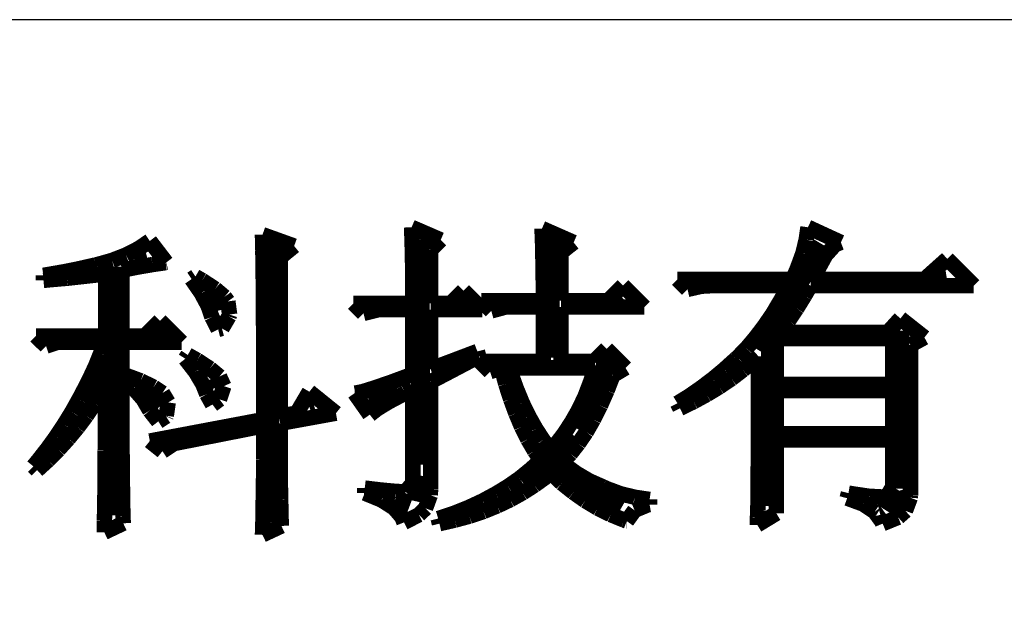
# Model space of a CAD drawing. Extents: x -53 to 531, y -106 to 304.
# Tile 60 of 66: x 511.97 to 518.45, y -94.5 to -90.65. Entities that reach past the tile are written whole.
import ezdxf

# ---------------------------------------------------------------- set-up
doc = ezdxf.new("R2010")
doc.units = 0
doc.layers.add('BOARD_GEOMETRY_DIMENSION', color=2, linetype='CONTINUOUS')

msp = doc.modelspace()

# ---------------------------------------------------------------- linework, layer by layer
at = {"layer": 'BOARD_GEOMETRY_DIMENSION'}
msp.add_lwpolyline([(526.20672, -90.654378), (473.706698, -90.654378), (473.706698, -101.154484)], dxfattribs=at)
for points, const_width in [([(514.550914, -92.110052), (514.547612, -92.020644)], 0.1016), ([(514.547612, -92.020644), (514.739382, -92.103702)], 0.1016), ([(515.408926, -92.105734), (515.405624, -92.028772)], 0.1016), ([(515.405624, -92.028772), (515.613904, -92.120466)], 0.1016), ([(517.144, -92.10167), (517.15543, -92.020644)], 0.1016), ([(517.15543, -92.020644), (517.372092, -92.120466)], 0.1016), ([(513.56768, -92.114878), (513.566918, -92.069158)], 0.1016), ([(513.566918, -92.069158), (513.775198, -92.144088)], 0.1016), ([(514.602222, -92.101924), (514.608318, -93.582236)], 0.127), ([(515.47649, -92.087954), (515.443978, -92.878402)], 0.127), ([(512.66852, -92.203524), (512.751578, -92.160852)], 0.1016), ([(512.751578, -92.160852), (512.825492, -92.110814)], 0.1016), ([(512.825492, -92.110814), (512.933696, -92.252546)], 0.1016), ([(513.568696, -92.17025), (513.56768, -92.114878)], 0.1016), ([(513.636006, -92.131896), (513.602986, -93.95968)], 0.127), ([(513.775198, -92.144088), (513.683504, -92.219018)], 0.1016), ([(514.5532, -92.203778), (514.550914, -92.110052)], 0.1016), ([(514.739382, -92.103702), (514.67258, -92.170504)], 0.1016), ([(515.410704, -92.193364), (515.408926, -92.105734)], 0.1016), ([(515.613904, -92.120466), (515.530592, -92.187014)], 0.1016), ([(517.247124, -92.131896), (516.830818, -92.829888)], 0.127), ([(517.12241, -92.191332), (517.144, -92.10167)], 0.1016), ([(517.3345, -92.134944), (517.272016, -92.203778)], 0.1016), ([(517.372092, -92.120466), (517.3345, -92.134944)], 0.1016), ([(512.576826, -92.23883), (512.66852, -92.203524)], 0.1016), ([(512.722114, -92.230194), (512.805426, -92.209366)], 0.127), ([(513.57022, -92.23375), (513.568696, -92.17025)], 0.1016), ([(513.683504, -92.219018), (513.683504, -93.26118)], 0.1016), ([(514.554978, -92.300552), (514.5532, -92.203778)], 0.1016), ([(514.67258, -92.170504), (514.67258, -92.521278)], 0.1016), ([(515.41299, -92.291154), (515.410704, -92.193364)], 0.1016), ([(515.530592, -92.187014), (515.530592, -92.504514)], 0.1016), ([(517.086596, -92.289122), (517.12241, -92.191332)], 0.1016), ([(517.272016, -92.203778), (517.233408, -92.274644)], 0.1016), ([(512.353306, -92.294964), (512.467606, -92.269056)], 0.1016), ([(512.467606, -92.269056), (512.477004, -92.267024)], 0.1016), ([(512.477004, -92.267024), (512.576826, -92.23883)], 0.1016), ([(512.58978, -92.280486), (512.581398, -93.916754)], 0.127), ([(512.747514, -92.282518), (512.642612, -92.303346)], 0.1016), ([(512.843526, -92.266008), (512.747514, -92.282518)], 0.1016), ([(512.929632, -92.253562), (512.843526, -92.266008)], 0.1016), ([(512.933696, -92.252546), (512.929632, -92.253562)], 0.1016), ([(513.570982, -92.306648), (513.57022, -92.23375)], 0.1016), ([(515.414006, -92.399358), (515.41299, -92.291154)], 0.1016), ([(517.055608, -92.363036), (517.086596, -92.289122)], 0.1016), ([(517.233408, -92.274644), (517.188704, -92.363036)], 0.1016), ([(517.921494, -92.363036), (518.071608, -92.22867)], 0.1016), ([(518.071608, -92.22867), (518.246614, -92.404692)], 0.1016), ([(512.125976, -92.336874), (512.253992, -92.314776)], 0.1016), ([(512.125976, -92.370148), (512.125976, -92.336874)], 0.1016), ([(512.280408, -92.356432), (512.193794, -92.363798)], 0.1016), ([(512.253992, -92.314776), (512.353306, -92.294964)], 0.1016), ([(512.383278, -92.345002), (512.280408, -92.356432)], 0.1016), ([(512.505198, -92.33154), (512.383278, -92.345002)], 0.1016), ([(512.534408, -92.328238), (512.505198, -92.33154)], 0.1016), ([(512.534408, -92.736416), (512.534408, -92.328238)], 0.1016), ([(512.642612, -92.303346), (512.642612, -92.736416)], 0.1016), ([(513.10032, -92.361766), (513.12572, -92.345002)], 0.1016), ([(513.12572, -92.345002), (513.169408, -92.370148)], 0.1016), ([(513.571998, -92.387674), (513.570982, -92.306648)], 0.1016), ([(514.555994, -92.401644), (514.554978, -92.300552)], 0.1016), ([(518.005314, -92.344494), (518.065512, -92.335096)], 0.127), ([(512.193794, -92.363798), (512.125976, -92.370148)], 0.1016), ([(513.16382, -92.45346), (513.10032, -92.361766)], 0.1016), ([(513.169408, -92.370148), (513.255514, -92.426282)], 0.1016), ([(513.573014, -92.478352), (513.571998, -92.387674)], 0.1016), ([(514.555994, -92.521278), (514.555994, -92.401644)], 0.1016), ([(515.414006, -92.504514), (515.414006, -92.399358)], 0.1016), ([(515.838694, -92.504514), (515.938516, -92.404692)], 0.1016), ([(515.938516, -92.404692), (516.079994, -92.54617)], 0.1016), ([(516.363204, -92.429584), (516.29691, -92.363036)], 0.1016), ([(516.29691, -92.363036), (517.055608, -92.363036)], 0.1016), ([(516.454898, -92.408756), (516.363204, -92.429584)], 0.1016), ([(516.529828, -92.404692), (516.454898, -92.408756)], 0.1016), ([(517.030716, -92.404692), (516.529828, -92.404692)], 0.1016), ([(516.975598, -92.502482), (517.030716, -92.404692)], 0.1016), ([(517.172194, -92.404692), (517.132824, -92.472256)], 0.1016), ([(518.246614, -92.404692), (517.172194, -92.404692)], 0.1016), ([(517.188704, -92.363036), (517.921494, -92.363036)], 0.1016), ([(513.208778, -92.537534), (513.16382, -92.45346)], 0.1016), ([(513.240528, -92.458794), (513.264404, -92.57157)], 0.127), ([(513.255514, -92.426282), (513.316982, -92.478352)], 0.1016), ([(513.316982, -92.478352), (513.338826, -92.508578)], 0.1016), ([(513.573014, -92.578174), (513.573014, -92.478352)], 0.1016), ([(514.80593, -92.521278), (514.889496, -92.437966)], 0.1016), ([(515.01421, -92.562934), (514.889496, -92.437966)], 0.1016), ([(515.91083, -92.497148), (515.931912, -92.480892)], 0.127), ([(517.132824, -92.472256), (517.081516, -92.555568)], 0.1016), ([(513.233924, -92.611448), (513.208778, -92.537534)], 0.1016), ([(513.338826, -92.508578), (513.35051, -92.594938)], 0.1016), ([(514.231382, -92.587826), (514.16458, -92.521278)], 0.1016), ([(514.16458, -92.521278), (514.555994, -92.521278)], 0.1016), ([(514.67258, -92.521278), (514.80593, -92.521278)], 0.1016), ([(514.88721, -92.51315), (514.905498, -92.506292)], 0.127), ([(515.072376, -92.571062), (515.005828, -92.504514)], 0.1016), ([(515.005828, -92.504514), (515.414006, -92.504514)], 0.1016), ([(515.164324, -92.54617), (515.072376, -92.571062)], 0.1016), ([(515.414006, -92.54617), (515.164324, -92.54617)], 0.1016), ([(515.414006, -92.90431), (515.414006, -92.54617)], 0.1016), ([(515.530592, -92.504514), (515.838694, -92.504514)], 0.1016), ([(516.079994, -92.54617), (515.530592, -92.54617)], 0.1016), ([(515.530592, -92.54617), (515.530592, -92.90431)], 0.1016), ([(516.921496, -92.59316), (516.975598, -92.502482)], 0.1016), ([(513.275326, -92.692728), (513.233924, -92.611448)], 0.1016), ([(513.346192, -92.607384), (513.300218, -92.686378)], 0.1016), ([(513.35051, -92.594938), (513.346192, -92.607384)], 0.1016), ([(513.57403, -92.686378), (513.573014, -92.578174)], 0.1016), ([(514.331204, -92.562934), (514.231382, -92.587826)], 0.1016), ([(514.555994, -92.562934), (514.331204, -92.562934)], 0.1016), ([(514.555994, -92.987622), (514.555994, -92.562934)], 0.1016), ([(515.01421, -92.562934), (514.67258, -92.562934)], 0.1016), ([(514.67258, -92.562934), (514.67258, -92.954348)], 0.1016), ([(516.865108, -92.675202), (516.921496, -92.59316)], 0.1016), ([(517.081516, -92.555568), (517.027414, -92.635832)], 0.1016), ([(512.792218, -92.736416), (512.892294, -92.636594)], 0.1016), ([(512.892294, -92.636594), (513.034026, -92.778072)], 0.1016), ([(516.807704, -92.750132), (516.865108, -92.675202)], 0.1016), ([(517.027414, -92.635832), (516.972296, -92.712794)], 0.1016), ([(517.680194, -92.712794), (517.763506, -92.6211)], 0.1016), ([(517.763506, -92.6211), (517.921494, -92.746068)], 0.1016), ([(512.142994, -92.802964), (512.076192, -92.736416)], 0.1016), ([(512.076192, -92.736416), (512.534408, -92.736416)], 0.1016), ([(512.642612, -92.736416), (512.792218, -92.736416)], 0.1016), ([(512.874006, -92.729304), (512.912614, -92.705682)], 0.127), ([(513.300218, -92.686378), (513.275326, -92.692728)], 0.1016), ([(513.57403, -92.804234), (513.57403, -92.686378)], 0.1016), ([(516.972296, -92.712794), (517.680194, -92.712794)], 0.1016), ([(517.760204, -92.700602), (517.746488, -93.740732)], 0.127), ([(512.217924, -92.778072), (512.142994, -92.802964)], 0.1016), ([(512.526026, -92.778072), (512.217924, -92.778072)], 0.1016), ([(512.50088, -92.853002), (512.526026, -92.778072)], 0.1016), ([(513.034026, -92.778072), (512.642612, -92.778072)], 0.1016), ([(512.642612, -92.778072), (512.642612, -92.986352)], 0.1016), ([(513.5753, -92.929964), (513.57403, -92.804234)], 0.1016), ([(516.7503, -92.81795), (516.807704, -92.750132)], 0.1016), ([(516.909812, -92.820744), (516.895588, -93.856302)], 0.127), ([(517.713214, -92.75445), (516.947404, -92.75445)], 0.1016), ([(516.947404, -92.75445), (516.947404, -93.05417)], 0.1016), ([(517.713214, -93.05417), (517.713214, -92.75445)], 0.1016), ([(517.921494, -92.746068), (517.8298, -92.796106)], 0.1016), ([(517.8298, -92.796106), (517.8298, -93.78696)], 0.1016), ([(512.530598, -92.878148), (512.446016, -93.109796), (512.399788, -93.169232)], 0.127), ([(512.467606, -92.936314), (512.50088, -92.853002)], 0.1016), ([(513.058918, -92.886276), (513.075428, -92.861384)], 0.1016), ([(513.075428, -92.861384), (513.136896, -92.895674)], 0.1016), ([(514.67258, -92.954348), (514.980682, -92.837762)], 0.1016), ([(514.989318, -92.871036), (514.67258, -93.03766)], 0.1016), ([(514.980682, -92.837762), (514.989318, -92.871036)], 0.1016), ([(515.747, -92.90431), (515.830312, -92.820998)], 0.1016), ([(515.830312, -92.820998), (515.955026, -92.945966)], 0.1016), ([(516.692388, -92.877132), (516.7503, -92.81795)], 0.1016), ([(516.830818, -92.871036), (516.800592, -92.89796)], 0.1016), ([(516.829802, -93.034358), (516.830818, -92.871036)], 0.1016), ([(512.42468, -93.028008), (512.467606, -92.936314)], 0.1016), ([(513.12572, -92.971874), (513.058918, -92.886276)], 0.1016), ([(513.136896, -92.895674), (513.221224, -92.950792)], 0.1016), ([(513.5753, -93.286072), (513.5753, -92.929964)], 0.1016), ([(515.063994, -92.970858), (514.9977, -92.90431)], 0.1016), ([(514.9977, -92.90431), (515.414006, -92.90431)], 0.1016), ([(515.530592, -92.90431), (515.747, -92.90431)], 0.1016), ([(515.843774, -92.896944), (515.624318, -93.340682)], 0.127), ([(516.605774, -92.955364), (516.680704, -92.887546)], 0.1016), ([(516.680704, -92.887546), (516.692388, -92.877132)], 0.1016), ([(516.800592, -92.89796), (516.727694, -92.959428)], 0.1016), ([(512.642612, -92.986352), (512.649724, -92.988384)], 0.1016), ([(512.649724, -92.988384), (512.765294, -93.031056)], 0.1016), ([(513.174488, -93.053916), (513.12572, -92.971874)], 0.1016), ([(513.221224, -92.950792), (513.283708, -93.002862)], 0.1016), ([(513.283708, -93.002862), (513.312918, -93.066362)], 0.1016), ([(514.412484, -93.040708), (514.555994, -92.987622)], 0.1016), ([(515.138924, -92.945966), (515.063994, -92.970858)], 0.1016), ([(515.167118, -93.052138), (515.138924, -92.945966)], 0.1016), ([(515.755382, -92.945966), (515.189216, -92.945966)], 0.1016), ([(515.189216, -92.945966), (515.200392, -92.980256)], 0.1016), ([(515.200392, -92.980256), (515.237222, -93.082364)], 0.1016), ([(515.723886, -93.041724), (515.755382, -92.945966)], 0.1016), ([(515.872222, -92.996004), (515.833614, -93.095826)], 0.1016), ([(515.955026, -92.945966), (515.872222, -92.996004)], 0.1016), ([(516.529828, -93.018864), (516.605774, -92.955364)], 0.1016), ([(516.727694, -92.959428), (516.651494, -93.017848)], 0.1016), ([(512.373118, -93.12783), (512.42468, -93.028008)], 0.1016), ([(512.534408, -93.061282), (512.51231, -93.098874)], 0.1016), ([(512.534408, -93.17355), (512.534408, -93.061282)], 0.1016), ([(512.71932, -93.081094), (512.642612, -93.019626)], 0.1016), ([(512.642612, -93.019626), (512.642612, -93.406976)], 0.1016), ([(512.765294, -93.031056), (512.850892, -93.072712)], 0.1016), ([(513.200396, -93.119448), (513.174488, -93.053916)], 0.1016), ([(513.231384, -93.020642), (513.243322, -93.082872)], 0.127), ([(513.312918, -93.066362), (513.283708, -93.152976)], 0.1016), ([(514.300978, -93.079062), (514.412484, -93.040708)], 0.1016), ([(514.67258, -93.03766), (514.67258, -93.745558)], 0.1016), ([(515.199376, -93.15196), (515.167118, -93.052138)], 0.1016), ([(515.68858, -93.134434), (515.723886, -93.041724)], 0.1016), ([(516.452612, -93.07703), (516.529828, -93.018864)], 0.1016), ([(516.651494, -93.017848), (516.571484, -93.07195)], 0.1016), ([(516.829802, -93.447616), (516.829802, -93.034358)], 0.1016), ([(516.947404, -93.05417), (517.713214, -93.05417)], 0.1016), ([(512.359402, -93.152976), (512.373118, -93.12783)], 0.1016), ([(512.51231, -93.098874), (512.462526, -93.180916)], 0.1016), ([(512.781804, -93.152976), (512.71932, -93.081094)], 0.1016), ([(512.811522, -93.112844), (512.895088, -93.196156)], 0.127), ([(512.850892, -93.072712), (512.908804, -93.11132)], 0.1016), ([(512.908804, -93.11132), (512.946396, -93.17355)], 0.1016), ([(513.237988, -93.187266), (513.200396, -93.119448)], 0.1016), ([(513.791708, -93.244416), (513.87502, -93.102938)], 0.1016), ([(513.87502, -93.102938), (514.050026, -93.244416)], 0.1016), ([(514.272784, -93.254068), (514.173216, -93.112336)], 0.1016), ([(514.173216, -93.112336), (514.17728, -93.112336)], 0.1016), ([(514.17728, -93.112336), (514.223, -93.103192)], 0.1016), ([(514.223, -93.103192), (514.300978, -93.079062)], 0.1016), ([(514.272022, -93.167454), (514.454902, -93.084142)], 0.127), ([(514.505194, -93.112336), (514.399022, -93.168724)], 0.1016), ([(514.555994, -93.087444), (514.505194, -93.112336)], 0.1016), ([(514.555994, -93.703648), (514.555994, -93.087444)], 0.1016), ([(515.237222, -93.082364), (515.276592, -93.178122)], 0.1016), ([(515.833614, -93.095826), (515.789926, -93.194632)], 0.1016), ([(516.29691, -93.179138), (516.374888, -93.131132)], 0.1016), ([(516.374888, -93.131132), (516.452612, -93.07703)], 0.1016), ([(516.489188, -93.121734), (516.402828, -93.168724)], 0.1016), ([(516.571484, -93.07195), (516.489188, -93.121734)], 0.1016), ([(517.713214, -93.095826), (516.947404, -93.095826)], 0.1016), ([(516.947404, -93.095826), (516.947404, -93.379036)], 0.1016), ([(517.713214, -93.379036), (517.713214, -93.095826)], 0.1016), ([(512.312412, -93.23705), (512.359402, -93.152976)], 0.1016), ([(512.462526, -93.180916), (512.408424, -93.26118)], 0.1016), ([(512.533392, -93.283024), (512.534408, -93.17355)], 0.1016), ([(512.825492, -93.227652), (512.781804, -93.152976)], 0.1016), ([(512.946396, -93.17355), (512.933696, -93.26118)], 0.1016), ([(513.283708, -93.152976), (513.237988, -93.187266)], 0.1016), ([(513.87629, -93.204792), (513.906516, -93.195902)], 0.127), ([(514.399022, -93.168724), (514.321806, -93.21546)], 0.1016), ([(515.23392, -93.245686), (515.199376, -93.15196)], 0.1016), ([(515.276592, -93.178122), (515.31901, -93.265498)], 0.1016), ([(515.646924, -93.22181), (515.68858, -93.134434)], 0.1016), ([(515.789926, -93.194632), (515.743698, -93.286326)], 0.1016), ([(516.31342, -93.212412), (516.29691, -93.179138)], 0.1016), ([(516.402828, -93.168724), (516.31342, -93.212412)], 0.1016), ([(512.261612, -93.319346), (512.312412, -93.23705)], 0.1016), ([(512.408424, -93.26118), (512.35102, -93.338142)], 0.1016), ([(512.881118, -93.298518), (512.825492, -93.227652)], 0.1016), ([(512.933696, -93.26118), (512.931918, -93.265244)], 0.1016), ([(513.683504, -93.26118), (513.791708, -93.244416)], 0.1016), ([(514.050026, -93.244416), (513.683504, -93.310964)], 0.1016), ([(514.321806, -93.21546), (514.272784, -93.254068)], 0.1016), ([(515.271512, -93.334332), (515.23392, -93.245686)], 0.1016), ([(515.600188, -93.304106), (515.646924, -93.22181)], 0.1016), ([(512.208526, -93.39961), (512.261612, -93.319346)], 0.1016), ([(512.533392, -93.38818), (512.533392, -93.283024)], 0.1016), ([(512.825492, -93.42755), (513.5753, -93.286072)], 0.1016), ([(512.931918, -93.265244), (512.881118, -93.298518)], 0.1016), ([(513.5753, -93.327728), (512.983988, -93.444314)], 0.1016), ([(513.5753, -93.442282), (513.5753, -93.327728)], 0.1016), ([(513.683504, -93.310964), (513.683504, -93.460062)], 0.1016), ([(515.31901, -93.265498), (515.364984, -93.346778)], 0.1016), ([(515.548118, -93.3831), (515.600188, -93.304106)], 0.1016), ([(515.743698, -93.286326), (515.6962, -93.369638)], 0.1016), ([(512.35102, -93.338142), (512.289806, -93.412056)], 0.1016), ([(512.532122, -93.490034), (512.533392, -93.38818)], 0.1016), ([(515.311898, -93.416374), (515.271512, -93.334332)], 0.1016), ([(515.617206, -93.393768), (515.398004, -93.622622), (515.342124, -93.664278)], 0.127), ([(515.364984, -93.346778), (515.41299, -93.420692)], 0.1016), ([(515.491222, -93.457014), (515.548118, -93.3831)], 0.1016), ([(515.6962, -93.369638), (515.644892, -93.444568)], 0.1016), ([(516.947404, -93.379036), (517.713214, -93.379036)], 0.1016), ([(512.151122, -93.478604), (512.208526, -93.39961)], 0.1016), ([(512.289806, -93.412056), (512.224782, -93.483938)], 0.1016), ([(512.642612, -93.406976), (512.643374, -93.524578)], 0.1016), ([(512.908804, -93.494352), (512.825492, -93.42755)], 0.1016), ([(512.983988, -93.444314), (512.908804, -93.494352)], 0.1016), ([(513.57403, -93.551502), (513.5753, -93.442282)], 0.1016), ([(515.356602, -93.492574), (515.311898, -93.416374)], 0.1016), ([(515.41299, -93.420692), (515.46379, -93.48724)], 0.1016), ([(515.46379, -93.48724), (515.491222, -93.457014)], 0.1016), ([(515.644892, -93.444568), (515.592822, -93.511116)], 0.1016), ([(516.828532, -93.560138), (516.829802, -93.447616)], 0.1016), ([(517.713214, -93.420692), (516.947404, -93.420692)], 0.1016), ([(516.947404, -93.420692), (516.947404, -93.903546)], 0.1016), ([(517.713214, -93.728794), (517.713214, -93.420692)], 0.1016), ([(512.090924, -93.555566), (512.151122, -93.478604)], 0.1016), ([(512.224782, -93.483938), (512.156202, -93.553534)], 0.1016), ([(512.532122, -93.589094), (512.532122, -93.490034)], 0.1016), ([(513.683504, -93.460062), (513.68452, -93.599508)], 0.1016), ([(515.397496, -93.553788), (515.356602, -93.492574)], 0.1016), ([(515.592822, -93.511116), (515.53872, -93.570552)], 0.1016), ([(512.059428, -93.594174), (512.090924, -93.555566)], 0.1016), ([(512.156202, -93.553534), (512.08432, -93.619066)], 0.1016), ([(512.643374, -93.524578), (512.64439, -93.628464)], 0.1016), ([(513.57403, -93.655642), (513.57403, -93.551502)], 0.1016), ([(515.329424, -93.615256), (515.397496, -93.553788)], 0.1016), ([(515.485888, -93.585538), (515.940802, -93.844618)], 0.127), ([(515.53872, -93.570552), (515.555484, -93.584014)], 0.1016), ([(515.555484, -93.584014), (515.6327, -93.640148)], 0.1016), ([(516.827516, -93.65996), (516.828532, -93.560138)], 0.1016), ([(512.08432, -93.619066), (512.059428, -93.594174)], 0.1016), ([(512.531106, -93.684852), (512.532122, -93.589094)], 0.1016), ([(512.64439, -93.628464), (512.645406, -93.721174)], 0.1016), ([(513.68452, -93.599508), (513.68452, -93.71711)], 0.1016), ([(514.586728, -93.82633), (514.623812, -93.65869)], 0.127), ([(515.257796, -93.673676), (515.329424, -93.615256)], 0.1016), ([(515.46379, -93.6371), (515.431532, -93.664278)], 0.1016), ([(515.535926, -93.704918), (515.46379, -93.6371)], 0.1016), ([(515.6327, -93.640148), (515.716012, -93.68917)], 0.1016), ([(512.53009, -93.776292), (512.531106, -93.684852)], 0.1016), ([(513.573014, -93.754448), (513.57403, -93.655642)], 0.1016), ([(513.68452, -93.71711), (513.686806, -93.8149)], 0.1016), ([(514.507226, -93.762068), (514.555994, -93.703648)], 0.1016), ([(515.181596, -93.726762), (515.257796, -93.673676)], 0.1016), ([(515.431532, -93.664278), (515.356602, -93.71838)], 0.1016), ([(515.611618, -93.765116), (515.535926, -93.704918)], 0.1016), ([(515.716012, -93.68917), (515.80542, -93.728794)], 0.1016), ([(516.827516, -93.747336), (516.827516, -93.65996)], 0.1016), ([(512.52882, -93.865954), (512.53009, -93.776292)], 0.1016), ([(512.645406, -93.721174), (512.646422, -93.801438)], 0.1016), ([(513.570982, -93.847158), (513.573014, -93.754448)], 0.1016), ([(514.23951, -93.77045), (514.23951, -93.737176)], 0.1016), ([(514.23951, -93.737176), (514.342888, -93.749622)], 0.1016), ([(514.351016, -93.81617), (514.23951, -93.77045)], 0.1016), ([(514.342888, -93.749622), (514.443726, -93.75902)], 0.1016), ([(514.443726, -93.75902), (514.50621, -93.762068)], 0.1016), ([(514.50621, -93.762068), (514.507226, -93.762068)], 0.1016), ([(514.67258, -93.745558), (514.670802, -93.783912)], 0.1016), ([(515.016496, -93.82125), (515.100824, -93.77553)], 0.1016), ([(515.100824, -93.77553), (515.181596, -93.726762)], 0.1016), ([(515.278624, -93.768418), (515.196328, -93.814138)], 0.1016), ([(515.356602, -93.71838), (515.278624, -93.768418)], 0.1016), ([(515.689596, -93.820234), (515.611618, -93.765116)], 0.1016), ([(515.80542, -93.728794), (515.832598, -93.74124)], 0.1016), ([(515.832598, -93.74124), (515.922006, -93.774514)], 0.1016), ([(515.922006, -93.774514), (516.015478, -93.797374)], 0.1016), ([(516.8265, -93.82125), (516.827516, -93.747336)], 0.1016), ([(517.413494, -93.803724), (517.421876, -93.77045)], 0.1016), ([(517.421876, -93.77045), (517.452102, -93.77553)], 0.1016), ([(517.452102, -93.77553), (517.558274, -93.791278)], 0.1016), ([(517.616694, -93.85173), (517.73709, -93.82379), (517.690608, -93.897958)], 0.127), ([(517.674098, -93.794326), (517.713214, -93.728794)], 0.1016), ([(512.646422, -93.801438), (512.647692, -93.870018)], 0.1016), ([(513.686806, -93.8149), (513.687822, -93.892878)], 0.1016), ([(514.432296, -93.86824), (514.351016, -93.81617)], 0.1016), ([(514.4389, -93.81236), (514.537198, -93.849444)], 0.127), ([(514.670802, -93.783912), (514.639306, -93.870272)], 0.1016), ([(514.92658, -93.86316), (515.016496, -93.82125)], 0.1016), ([(515.196328, -93.814138), (515.110984, -93.854778)], 0.1016), ([(515.771892, -93.869256), (515.689596, -93.820234)], 0.1016), ([(516.015478, -93.797374), (516.113522, -93.812106)], 0.1016), ([(516.113522, -93.84538), (516.102092, -93.847412)], 0.1016), ([(516.113522, -93.812106), (516.113522, -93.84538)], 0.1016), ([(516.825484, -93.882972), (516.8265, -93.82125)], 0.1016), ([(517.518904, -93.842332), (517.413494, -93.803724)], 0.1016), ([(517.594596, -93.893132), (517.518904, -93.842332)], 0.1016), ([(517.558274, -93.791278), (517.638284, -93.795342)], 0.1016), ([(517.638284, -93.795342), (517.674098, -93.794326)], 0.1016), ([(517.828784, -93.800676), (517.796526, -93.887036)], 0.1016), ([(517.8298, -93.78696), (517.828784, -93.800676)], 0.1016), ([(512.526788, -93.951298), (512.52882, -93.865954)], 0.1016), ([(512.647692, -93.870018), (512.648708, -93.926152)], 0.1016), ([(513.57022, -93.934534), (513.570982, -93.847158)], 0.1016), ([(513.687822, -93.892878), (513.6896, -93.949266)], 0.1016), ([(514.483096, -93.92666), (514.432296, -93.86824)], 0.1016), ([(514.639306, -93.870272), (514.595618, -93.912944)], 0.1016), ([(514.73608, -93.933772), (514.834124, -93.900498)], 0.1016), ([(514.834124, -93.900498), (514.92658, -93.86316)], 0.1016), ([(515.021322, -93.8911), (514.928612, -93.922342)], 0.1016), ([(515.110984, -93.854778), (515.021322, -93.8911)], 0.1016), ([(515.85749, -93.911928), (515.771892, -93.869256)], 0.1016), ([(516.014716, -93.883734), (515.963408, -93.9546)], 0.1016), ([(516.102092, -93.847412), (516.014716, -93.883734)], 0.1016), ([(516.947404, -93.903546), (516.822182, -93.979746)], 0.1016), ([(516.823198, -93.93174), (516.825484, -93.882972)], 0.1016), ([(517.640824, -93.956632), (517.594596, -93.893132)], 0.1016), ([(517.796526, -93.887036), (517.748774, -93.929708)], 0.1016), ([(512.526026, -94.02826), (512.526788, -93.951298)], 0.1016), ([(512.650994, -93.969078), (512.526026, -94.02826)], 0.1016), ([(512.648708, -93.926152), (512.650994, -93.969078)], 0.1016), ([(513.56768, -94.015814), (513.57022, -93.934534)], 0.1016), ([(513.6896, -93.949266), (513.691632, -93.986604)], 0.1016), ([(514.497828, -93.962982), (514.483096, -93.92666)], 0.1016), ([(514.595618, -93.912944), (514.497828, -93.962982)], 0.1016), ([(514.722618, -93.937836), (514.73608, -93.933772)], 0.1016), ([(514.731, -93.971364), (514.722618, -93.937836)], 0.1016), ([(514.832092, -93.94825), (514.731, -93.971364)], 0.1016), ([(514.928612, -93.922342), (514.832092, -93.94825)], 0.1016), ([(515.946898, -93.94825), (515.85749, -93.911928)], 0.1016), ([(515.963408, -93.9546), (515.946898, -93.94825)], 0.1016), ([(515.9629, -93.954346), (515.963916, -93.954346)], 0.1016), ([(516.822182, -93.968062), (516.823198, -93.93174)], 0.1016), ([(516.822182, -93.979746), (516.822182, -93.968062)], 0.1016), ([(517.64692, -93.971364), (517.640824, -93.956632)], 0.1016), ([(517.748774, -93.929708), (517.64692, -93.971364)], 0.1016), ([(513.691632, -93.986604), (513.566918, -94.045024)], 0.1016), ([(513.566918, -94.045024), (513.56768, -94.015814)], 0.1016)]:
    msp.add_lwpolyline(points, dxfattribs=dict(at, const_width=const_width))

doc.saveas('drawing.dxf')
